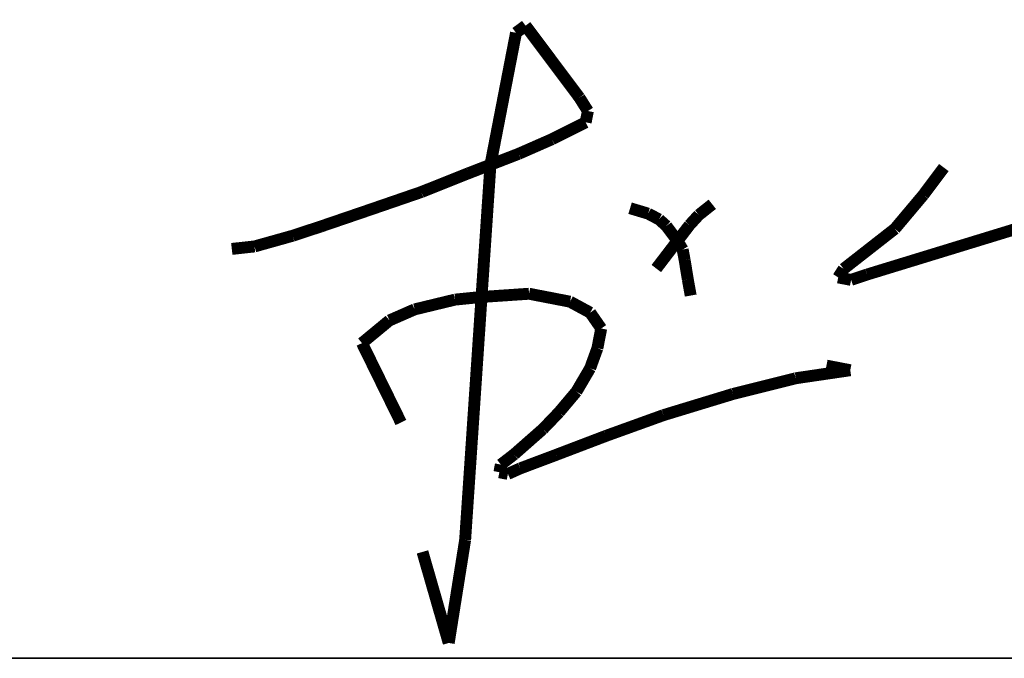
# Model space of a CAD drawing. Header units: millimetres. Extents: x 708158 to 1984082, y -168213 to -53.
# Tile 19 of 220: x 829608 to 830724, y -91050 to -90325. Entities that reach past the tile are written whole.
import ezdxf

# ---------------------------------------------------------------- set-up
doc = ezdxf.new("R2010")
doc.units = ezdxf.units.MM
doc.header["$LTSCALE"] = 1000
doc.layers.get('0').update_dxf_attribs({"color": 8})
doc.layers.add('A-PUB_TITLE SIGNATURE', color=7, linetype='Continuous')
doc.layers.add('图框', color=4, linetype='Continuous', lineweight=35)

# ---------------------------------------------------------------- blocks, each defined once
blk = doc.blocks.new('A$C7B124B11')
at = {"layer": 'A-PUB_TITLE SIGNATURE', "const_width": 10}
for points in [[(-133.66, 197.14), (-141.66, 191.15)], [(-88.33, 136.58), (-133.66, 197.14)], [(-141.66, 191.15), (-149.07, 152.94)], [(-149.07, 152.94), (-155.8, 118.2)], [(-81.32, 125.39), (-88.33, 136.58)], [(-83.15, 115.91), (-81.32, 125.39)], [(-155.8, 118.2), (-163.15, 80.27)], [(-111.52, 101.7), (-83.15, 115.91)], [(-139.48, 89.43), (-111.52, 101.7)], [(-181.36, 73.23), (-139.48, 89.43)], [(-163.15, 80.27), (-184.45, -234.92)], [(217.74, 77.85), (200.6, 54.96)], [(-221.16, 57.36), (-181.36, 73.23)], [(-262.68, 43.07), (-221.16, 57.36)], [(200.6, 54.96), (176.59, 26.39)], [(23.19, 47.02), (11.87, 38.05)], [(153.36, -11.98), (353.82, 49.42)], [(-305.52, 28.44), (-262.68, 43.07)], [(-45.86, 43.72), (-30.69, 39.16)], [(-30.69, 39.16), (-21.52, 34.32)], [(11.87, 38.05), (4.07, 29.53)], [(-329.34, 20.6), (-305.52, 28.44)], [(-21.52, 34.32), (-15.38, 28.8)], [(-15.38, 28.8), (-6.04, 16.31)], [(4.07, 29.53), (-6.04, 16.31)], [(-361.33, 11.63), (-329.34, 20.6)], [(176.59, 26.39), (133.54, -7.28)], [(-380.47, 9.54), (-361.33, 11.63)], [(-6.04, 16.31), (-23.84, -6.97)], [(-6.04, 16.31), (-1.69, 8.98)], [(-1.69, 8.98), (0, 0)], [(0, 0), (2.64, -16.23)], [(133.54, -7.28), (128.98, -14.45)], [(139.81, -16.55), (153.36, -11.98)], [(2.64, -16.23), (5.08, -29.68)], [(128.98, -14.45), (139.81, -16.55)], [(-170.66, -30.85), (-130.75, -28.15)], [(-130.75, -28.15), (-117.14, -30.78)], [(-226.86, -41.29), (-192.93, -33.08)], [(-192.93, -33.08), (-170.66, -30.85)], [(-117.14, -30.78), (-96.33, -34.82)], [(-96.33, -34.82), (-79.36, -44.02)], [(-248.02, -50.55), (-226.86, -41.29)], [(-79.36, -44.02), (-70.12, -57.37)], [(-271.1, -69.62), (-248.02, -50.55)], [(-70.12, -57.37), (-73.34, -73.95)], [(-238.37, -136.32), (-271.1, -69.62)], [(-73.34, -73.95), (-79.42, -90.75)], [(-79.42, -90.75), (-90.92, -110.35)], [(93.24, -99.19), (139.1, -92.44)], [(139.1, -92.44), (119.08, -88.56)], [(40.62, -112.37), (93.24, -99.19)], [(-90.92, -110.35), (-105.6, -127.79)], [(-17.82, -130.17), (40.62, -112.37)], [(-105.6, -127.79), (-119.13, -141.88)], [(-65.94, -147.53), (-17.82, -130.17)], [(-119.13, -141.88), (-143.28, -163.12)], [(-108.06, -163.58), (-65.94, -147.53)], [(-143.28, -163.12), (-154.44, -171.73)], [(-138.12, -174.89), (-108.06, -163.58)], [(-154.44, -171.73), (-155.69, -178.15)], [(-155.69, -178.15), (-148.52, -179.54)], [(-148.52, -179.54), (-138.12, -174.89)], [(-184.45, -234.92), (-198.26, -321.63)], [(-198.26, -321.63), (-220.29, -245.1)]]:
    blk.add_lwpolyline(points, dxfattribs=at)
blk = doc.blocks.new('A$C998f5811')
at = {"layer": '图框', "color": 4}
blk.add_line((-7500, 16650), (-1500, 16650), dxfattribs=at)
at = {"layer": 'A-PUB_TITLE SIGNATURE', "xscale": 1.349999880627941, "yscale": 1.349999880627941, "zscale": 1.349999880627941, "rotation": 0.005566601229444}
blk.add_blockref('A$C7B124B11', (-3945.6, 17101.6, 5923.7), dxfattribs=at)

msp = doc.modelspace()

# ---------------------------------------------------------------- block references
msp.add_blockref('A$C998f5811', (834307.6, -107699.9))

doc.saveas('drawing.dxf')
